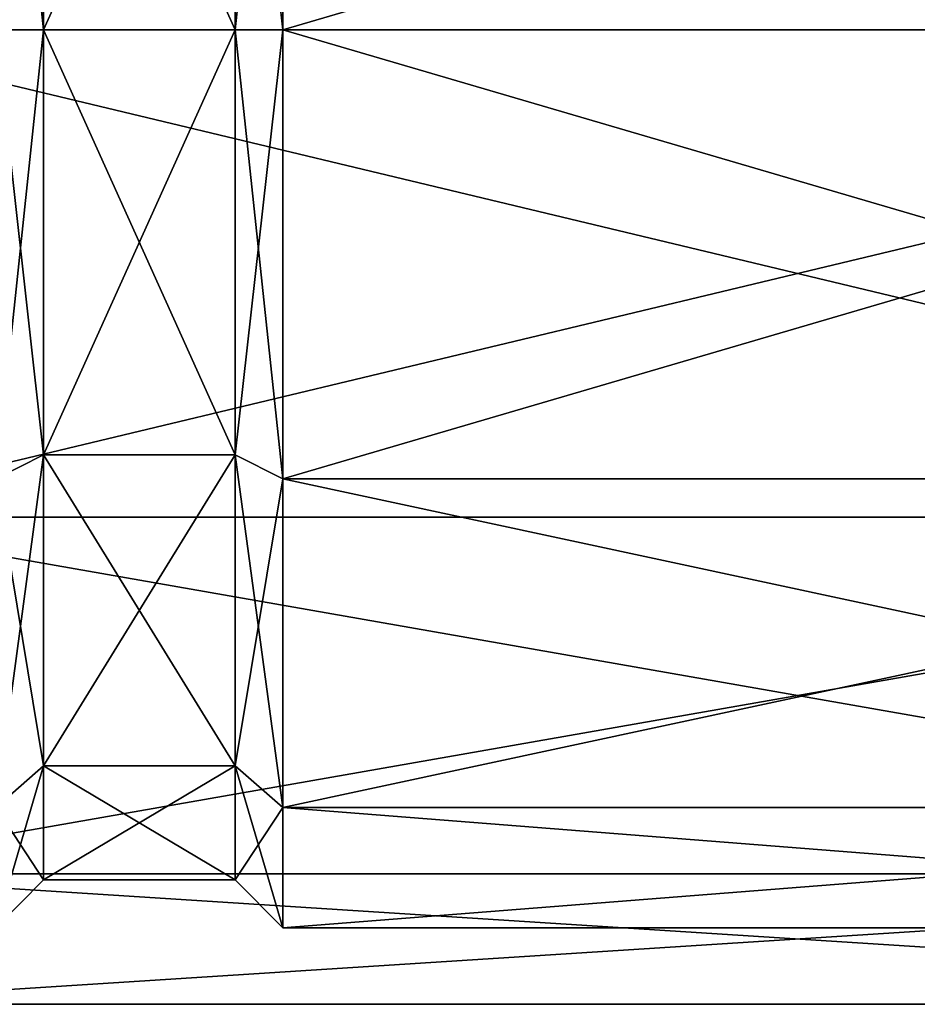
# Model space of a CAD drawing. Header units: millimetres. Extents: x -83 to 0, y -130 to 130.
# Tile 27 of 84: x -38 to -19, y -60 to -40. Entities that reach past the tile are written whole.
import ezdxf

# ---------------------------------------------------------------- set-up
doc = ezdxf.new("R2010")
doc.units = ezdxf.units.MM
doc.header["$LTSCALE"] = 65.185185
for name, color, linetype in [('1', 7, 'CONTINUOUS'), ('13', 7, 'CONTINUOUS'), ('2', 7, 'CONTINUOUS'), ('3', 7, 'CONTINUOUS'), ('4', 7, 'CONTINUOUS'), ('5', 7, 'CONTINUOUS'), ('6', 7, 'CONTINUOUS'), ('68', 7, 'CONTINUOUS'), ('69', 7, 'CONTINUOUS'), ('9', 7, 'CONTINUOUS')]:
    doc.layers.add(name, color=color, linetype=linetype)

msp = doc.modelspace()

# ---------------------------------------------------------------- linework, layer by layer
at = {"layer": '1', "linetype": 'CONTINUOUS'}
for points in [[(0, -30.625, 16.238), (0, -40, 18.75), (-32, -30.625, 16.238), (0, -30.625, 16.238)], [(-32, -30.625, 16.238), (0, -40, 18.75), (-32, -40, 18.75), (-32, -30.625, 16.238)], [(0, -40, -18.75), (0, -30.625, -16.238), (-32, -40, -18.75), (0, -40, -18.75)], [(-32, -40, -18.75), (0, -30.625, -16.238), (-32, -30.625, -16.238), (-32, -40, -18.75)]]:
    msp.add_3dface(points, dxfattribs=at)
at = {"layer": '13', "linetype": 'CONTINUOUS'}
for points in [[(-37, -48.875, -15.372), (-37, -40, -17.75), (-38, -49.375, -16.238), (-37, -48.875, -15.372)], [(-37, -40, -17.75), (-38, -40, -18.75), (-38, -49.375, -16.238), (-37, -40, -17.75)], [(-37, -40, 17.75), (-37, -48.875, 15.372), (-38, -40, 18.75), (-37, -40, 17.75)], [(-38, -40, 18.75), (-37, -48.875, 15.372), (-38, -49.375, 16.238), (-38, -40, 18.75)], [(-37, -48.875, 15.372), (-37, -55.372, 8.875), (-38, -49.375, 16.238), (-37, -48.875, 15.372)], [(-37, -55.372, -8.875), (-37, -48.875, -15.372), (-38, -56.238, -9.375), (-37, -55.372, -8.875)], [(-38, -56.238, -9.375), (-37, -48.875, -15.372), (-38, -49.375, -16.238), (-38, -56.238, -9.375)], [(-38, -49.375, 16.238), (-37, -55.372, 8.875), (-38, -56.238, 9.375), (-38, -49.375, 16.238)], [(-37, -55.372, 8.875), (-37, -57.75), (-38, -56.238, 9.375), (-37, -55.372, 8.875)], [(-37, -57.75), (-37, -55.372, -8.875), (-38, -58.75), (-37, -57.75)], [(-38, -58.75), (-37, -55.372, -8.875), (-38, -56.238, -9.375), (-38, -58.75)], [(-38, -56.238, 9.375), (-37, -57.75), (-38, -58.75), (-38, -56.238, 9.375)]]:
    msp.add_3dface(points, dxfattribs=at)
at = {"layer": '2', "linetype": 'CONTINUOUS'}
for points in [[(-32, -40, 18.75), (0, -40, 18.75), (0, -49.375, 16.238), (-32, -40, 18.75)], [(0, -40, -18.75), (-32, -40, -18.75), (-32, -49.375, -16.238), (0, -40, -18.75)], [(0, -49.375, -16.238), (0, -40, -18.75), (-32, -49.375, -16.238), (0, -49.375, -16.238)], [(-32, -40, 18.75), (0, -49.375, 16.238), (-32, -49.375, 16.238), (-32, -40, 18.75)], [(0, -56.238, -9.375), (0, -49.375, -16.238), (-32, -56.238, -9.375), (0, -56.238, -9.375)], [(-32, -56.238, -9.375), (0, -49.375, -16.238), (-32, -49.375, -16.238), (-32, -56.238, -9.375)], [(0, -49.375, 16.238), (0, -56.238, 9.375), (-32, -49.375, 16.238), (0, -49.375, 16.238)], [(-32, -49.375, 16.238), (0, -56.238, 9.375), (-32, -56.238, 9.375), (-32, -49.375, 16.238)], [(0, -58.75), (0, -56.238, -9.375), (-32, -58.75), (0, -58.75)], [(-32, -58.75), (0, -56.238, -9.375), (-32, -56.238, -9.375), (-32, -58.75)], [(0, -56.238, 9.375), (0, -58.75), (-32, -56.238, 9.375), (0, -56.238, 9.375)], [(-32, -56.238, 9.375), (0, -58.75), (-32, -58.75), (-32, -56.238, 9.375)]]:
    msp.add_3dface(points, dxfattribs=at)
at = {"layer": '3', "linetype": 'CONTINUOUS'}
for points in [[(-32, -40, -18.75), (-32, -30.625, -16.238), (-33, -40, -17.75), (-32, -40, -18.75)], [(-33, -40, -17.75), (-32, -30.625, -16.238), (-33, -31.125, -15.372), (-33, -40, -17.75)], [(-32, -30.625, 16.238), (-32, -40, 18.75), (-33, -31.125, 15.372), (-32, -30.625, 16.238)], [(-33, -31.125, 15.372), (-32, -40, 18.75), (-33, -40, 17.75), (-33, -31.125, 15.372)]]:
    msp.add_3dface(points, dxfattribs=at)
at = {"layer": '4', "linetype": 'CONTINUOUS'}
for points in [[(-33, -40, -17.75), (-33, -31.125, -15.372), (-37, -40, -17.75), (-33, -40, -17.75)], [(-37, -40, -17.75), (-33, -31.125, -15.372), (-37, -31.125, -15.372), (-37, -40, -17.75)], [(-33, -31.125, 15.372), (-33, -40, 17.75), (-37, -31.125, 15.372), (-33, -31.125, 15.372)], [(-37, -31.125, 15.372), (-33, -40, 17.75), (-37, -40, 17.75), (-37, -31.125, 15.372)]]:
    msp.add_3dface(points, dxfattribs=at)
at = {"layer": '5', "linetype": 'CONTINUOUS'}
for points in [[(-32, -49.375, -16.238), (-32, -40, -18.75), (-33, -48.875, -15.372), (-32, -49.375, -16.238)], [(-32, -40, -18.75), (-33, -40, -17.75), (-33, -48.875, -15.372), (-32, -40, -18.75)], [(-32, -40, 18.75), (-32, -49.375, 16.238), (-33, -40, 17.75), (-32, -40, 18.75)], [(-33, -40, 17.75), (-32, -49.375, 16.238), (-33, -48.875, 15.372), (-33, -40, 17.75)], [(-32, -49.375, 16.238), (-32, -56.238, 9.375), (-33, -48.875, 15.372), (-32, -49.375, 16.238)], [(-33, -48.875, 15.372), (-32, -56.238, 9.375), (-33, -55.372, 8.875), (-33, -48.875, 15.372)], [(-33, -55.372, -8.875), (-32, -49.375, -16.238), (-33, -48.875, -15.372), (-33, -55.372, -8.875)], [(-32, -56.238, -9.375), (-32, -49.375, -16.238), (-33, -55.372, -8.875), (-32, -56.238, -9.375)], [(-32, -56.238, 9.375), (-32, -58.75), (-33, -55.372, 8.875), (-32, -56.238, 9.375)], [(-33, -55.372, 8.875), (-32, -58.75), (-33, -57.75), (-33, -55.372, 8.875)], [(-33, -57.75), (-32, -56.238, -9.375), (-33, -55.372, -8.875), (-33, -57.75)], [(-32, -58.75), (-32, -56.238, -9.375), (-33, -57.75), (-32, -58.75)]]:
    msp.add_3dface(points, dxfattribs=at)
at = {"layer": '6', "linetype": 'CONTINUOUS'}
for points in [[(-33, -40, -17.75), (-37, -40, -17.75), (-37, -48.875, -15.372), (-33, -40, -17.75)], [(-33, -48.875, -15.372), (-33, -40, -17.75), (-37, -48.875, -15.372), (-33, -48.875, -15.372)], [(-37, -40, 17.75), (-33, -40, 17.75), (-33, -48.875, 15.372), (-37, -40, 17.75)], [(-37, -40, 17.75), (-33, -48.875, 15.372), (-37, -48.875, 15.372), (-37, -40, 17.75)], [(-33, -48.875, 15.372), (-33, -55.372, 8.875), (-37, -48.875, 15.372), (-33, -48.875, 15.372)], [(-37, -48.875, 15.372), (-33, -55.372, 8.875), (-37, -55.372, 8.875), (-37, -48.875, 15.372)], [(-33, -55.372, -8.875), (-33, -48.875, -15.372), (-37, -55.372, -8.875), (-33, -55.372, -8.875)], [(-37, -55.372, -8.875), (-33, -48.875, -15.372), (-37, -48.875, -15.372), (-37, -55.372, -8.875)], [(-33, -55.372, 8.875), (-33, -57.75), (-37, -55.372, 8.875), (-33, -55.372, 8.875)], [(-33, -57.75), (-33, -55.372, -8.875), (-37, -57.75), (-33, -57.75)], [(-37, -55.372, 8.875), (-33, -57.75), (-37, -57.75), (-37, -55.372, 8.875)], [(-37, -57.75), (-33, -55.372, -8.875), (-37, -55.372, -8.875), (-37, -57.75)]]:
    msp.add_3dface(points, dxfattribs=at)
at = {"layer": '68', "linetype": 'CONTINUOUS'}
for points in [[(-42.5, -40, -20.35), (-42.5, -29.825, -17.624), (0, -40, -20.35), (-42.5, -40, -20.35)], [(0, -40, -20.35), (-42.5, -29.825, -17.624), (0, -29.825, -17.624), (0, -40, -20.35)], [(-42.5, -29.825, 17.624), (-42.5, -40, 20.35), (0, -29.825, 17.624), (-42.5, -29.825, 17.624)], [(-42.5, -40, 20.35), (0, -40, 20.35), (0, -29.825, 17.624), (-42.5, -40, 20.35)]]:
    msp.add_3dface(points, dxfattribs=at)
at = {"layer": '69', "linetype": 'CONTINUOUS'}
for points in [[(-42.5, -50.175, -17.624), (-42.5, -40, -20.35), (0, -50.175, -17.624), (-42.5, -50.175, -17.624)], [(-42.5, -40, -20.35), (0, -40, -20.35), (0, -50.175, -17.624), (-42.5, -40, -20.35)], [(-42.5, -40, 20.35), (-42.5, -50.175, 17.624), (0, -40, 20.35), (-42.5, -40, 20.35)], [(0, -40, 20.35), (-42.5, -50.175, 17.624), (0, -50.175, 17.624), (0, -40, 20.35)], [(-42.5, -50.175, 17.624), (-42.5, -57.624, 10.175), (0, -50.175, 17.624), (-42.5, -50.175, 17.624)], [(0, -50.175, 17.624), (-42.5, -57.624, 10.175), (0, -57.624, 10.175), (0, -50.175, 17.624)], [(-42.5, -57.624, -10.175), (-42.5, -50.175, -17.624), (0, -57.624, -10.175), (-42.5, -57.624, -10.175)], [(0, -57.624, -10.175), (-42.5, -50.175, -17.624), (0, -50.175, -17.624), (0, -57.624, -10.175)], [(-42.5, -57.624, 10.175), (-42.5, -60.35), (0, -57.624, 10.175), (-42.5, -57.624, 10.175)], [(-42.5, -60.35), (-42.5, -57.624, -10.175), (0, -60.35), (-42.5, -60.35)], [(0, -57.624, 10.175), (-42.5, -60.35), (0, -60.35), (0, -57.624, 10.175)], [(0, -60.35), (-42.5, -57.624, -10.175), (0, -57.624, -10.175), (0, -60.35)]]:
    msp.add_3dface(points, dxfattribs=at)
at = {"layer": '9', "linetype": 'CONTINUOUS'}
for points in [[(-38, -40, -18.75), (-37, -31.125, -15.372), (-38, -30.625, -16.238), (-38, -40, -18.75)], [(-37, -31.125, 15.372), (-37, -40, 17.75), (-38, -30.625, 16.238), (-37, -31.125, 15.372)], [(-38, -30.625, 16.238), (-37, -40, 17.75), (-38, -40, 18.75), (-38, -30.625, 16.238)], [(-37, -40, -17.75), (-37, -31.125, -15.372), (-38, -40, -18.75), (-37, -40, -17.75)]]:
    msp.add_3dface(points, dxfattribs=at)

doc.saveas('drawing.dxf')
